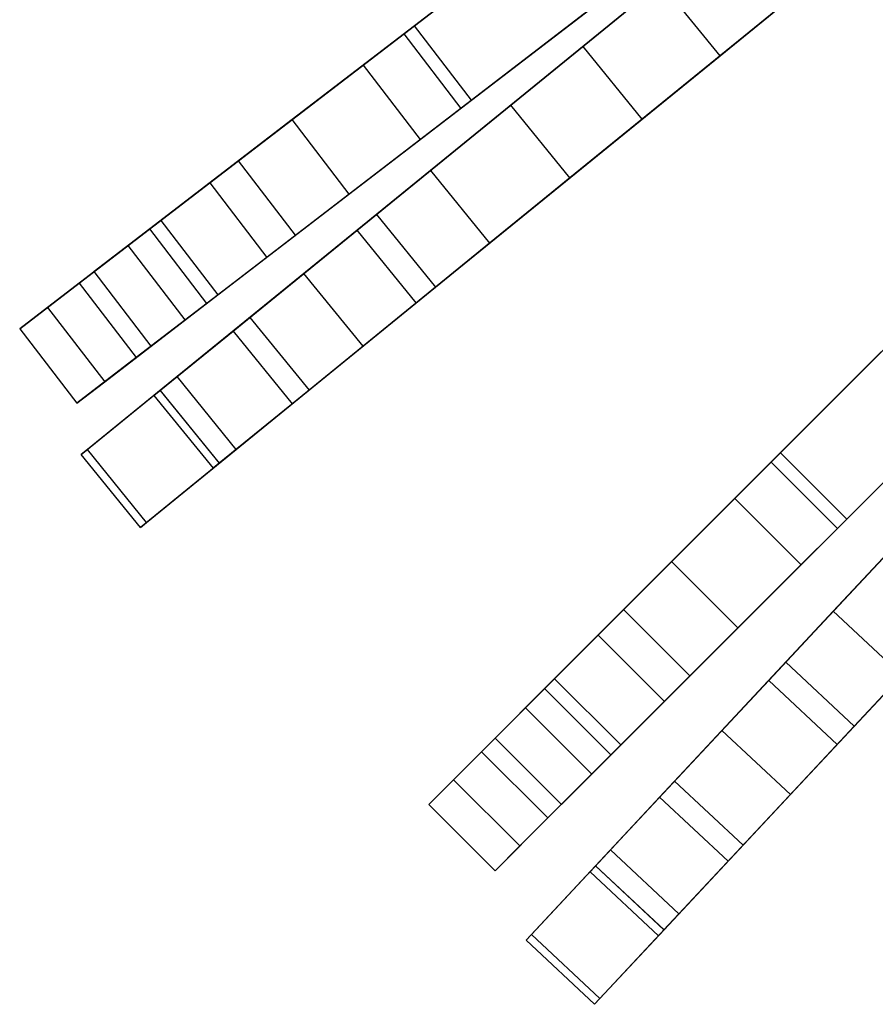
# Model space of a CAD drawing. Extents: x 0.2 to 26, y -12.8 to 12.8.
# Tile 1 of 97: x 2.9 to 5.1, y -9.5 to -6.9. Entities that reach past the tile are written whole.
import ezdxf

# ---------------------------------------------------------------- set-up
doc = ezdxf.new("R2010")
doc.units = 0
doc.header["$LTSCALE"] = 2.54
doc.layers.get('0').update_dxf_attribs({"color": 13, "linetype": 'CONTINUOUS'})

# ---------------------------------------------------------------- blocks, each defined once
blk = doc.blocks.new('PUKET-M-11161_B_STL')
at = {"color": 0}
for p, q in [((4.7303, -6.9597, 22.781), (5.8045, -6.0858, 26.4259)), ((4.7303, -6.9597, 22.781), (5.8045, -6.0858, 26.4259)), ((3.887, -6.9018, 38.8029), (4.6152, -6.343, 40.3365)), ((3.887, -6.9018, 38.8029), (4.6152, -6.343, 40.3365)), ((4.3642, -6.9353, 6.6782), (5.0314, -6.3925, 5.4137)), ((4.3642, -6.9353, 6.6782), (5.0314, -6.3925, 5.4137)), ((3.9151, -6.8802, 38.2816), (4.4824, -6.4449, 39.6442)), ((3.9151, -6.8802, 38.2816), (4.4824, -6.4449, 39.6442)), ((4.1722, -7.0915, 6.6081), (4.9136, -6.4883, 5.2039)), ((4.1722, -7.0915, 6.6081), (4.9136, -6.4883, 5.2039)), ((4.7674, -6.5414, 40.3365), (4.0392, -7.1001, 38.8029)), ((4.7674, -6.5414, 40.3365), (4.0392, -7.1001, 38.8029)), ((4.3191, -6.5702, 23.5806), (3.7784, -6.9851, 25.6764)), ((4.3191, -6.5702, 23.5806), (3.7784, -6.9851, 25.6764)), ((4.522, -7.1292, 6.6782), (5.1892, -6.5864, 5.4137)), ((4.522, -7.1292, 6.6782), (5.1892, -6.5864, 5.4137)), ((4.7676, -6.6071, 22.7384), (3.958, -7.2658, 19.5881)), ((4.7676, -6.6071, 22.7384), (3.958, -7.2658, 19.5881)), ((4.2167, -6.6488, 24.7519), (3.5892, -7.1302, 27.4863)), ((4.2167, -6.6488, 24.7519), (3.5892, -7.1302, 27.4863)), ((4.0673, -7.0785, 38.2816), (4.6346, -6.6432, 39.6442)), ((4.0673, -7.0785, 38.2816), (4.6346, -6.6432, 39.6442)), ((5.0714, -6.6823, 5.2039), (4.33, -7.2854, 6.6081)), ((5.0714, -6.6823, 5.2039), (4.33, -7.2854, 6.6081)), ((4.5726, -6.7658, 22.781), (3.7623, -7.4249, 19.6141)), ((4.5726, -6.7658, 22.781), (3.7623, -7.4249, 19.6141)), ((3.9306, -7.1834, 25.6764), (4.4713, -6.7686, 23.5806)), ((3.9306, -7.1834, 25.6764), (4.4713, -6.7686, 23.5806)), ((4.7303, -6.9597, 22.781), (4.5726, -6.7658, 22.781)), ((4.7303, -6.9597, 22.781), (4.5726, -6.7658, 22.781)), ((4.9254, -6.801, 22.7384), (4.1157, -7.4597, 19.5881)), ((4.9254, -6.801, 22.7384), (4.1157, -7.4597, 19.5881)), ((4.3689, -6.8471, 24.7519), (3.7414, -7.3286, 27.4863)), ((4.3689, -6.8471, 24.7519), (3.7414, -7.3286, 27.4863)), ((3.3693, -7.299, 37.1388), (3.887, -6.9018, 38.8029)), ((3.3693, -7.299, 37.1388), (3.887, -6.9018, 38.8029)), ((3.4457, -7.2404, 36.5685), (3.9151, -6.8802, 38.2816)), ((3.4457, -7.2404, 36.5685), (3.9151, -6.8802, 38.2816)), ((3.887, -6.9018, 38.8029), (4.0392, -7.1001, 38.8029)), ((3.887, -6.9018, 38.8029), (4.0392, -7.1001, 38.8029)), ((4.0673, -7.0785, 38.2816), (3.9151, -6.8802, 38.2816)), ((4.0673, -7.0785, 38.2816), (3.9151, -6.8802, 38.2816)), ((3.8139, -7.383, 8.2077), (4.3642, -6.9353, 6.6782)), ((3.8139, -7.383, 8.2077), (4.3642, -6.9353, 6.6782)), ((4.3642, -6.9353, 6.6782), (4.522, -7.1292, 6.6782)), ((4.3642, -6.9353, 6.6782), (4.522, -7.1292, 6.6782)), ((3.9201, -7.6189, 19.6141), (4.7303, -6.9597, 22.781)), ((3.9201, -7.6189, 19.6141), (4.7303, -6.9597, 22.781)), ((3.7784, -6.9851, 25.6764), (3.2391, -7.3989, 28.2979)), ((3.7784, -6.9851, 25.6764), (3.2391, -7.3989, 28.2979)), ((3.7784, -6.9851, 25.6764), (3.9306, -7.1834, 25.6764)), ((3.7784, -6.9851, 25.6764), (3.9306, -7.1834, 25.6764)), ((3.5979, -7.4387, 36.5685), (4.0673, -7.0785, 38.2816)), ((3.5979, -7.4387, 36.5685), (4.0673, -7.0785, 38.2816)), ((4.0392, -7.1001, 38.8029), (3.5215, -7.4974, 37.1388)), ((4.0392, -7.1001, 38.8029), (3.5215, -7.4974, 37.1388)), ((3.6204, -7.5404, 8.162), (4.1722, -7.0915, 6.6081)), ((3.6204, -7.5404, 8.162), (4.1722, -7.0915, 6.6081)), ((4.33, -7.2854, 6.6081), (4.1722, -7.0915, 6.6081)), ((4.33, -7.2854, 6.6081), (4.1722, -7.0915, 6.6081)), ((3.5892, -7.1302, 27.4863), (3.2093, -7.4218, 29.9618)), ((3.5892, -7.1302, 27.4863), (3.2093, -7.4218, 29.9618)), ((3.7414, -7.3286, 27.4863), (3.5892, -7.1302, 27.4863)), ((3.7414, -7.3286, 27.4863), (3.5892, -7.1302, 27.4863)), ((3.9717, -7.5769, 8.2077), (4.522, -7.1292, 6.6782)), ((3.9717, -7.5769, 8.2077), (4.522, -7.1292, 6.6782)), ((3.3913, -7.5973, 28.2979), (3.9306, -7.1834, 25.6764)), ((3.3913, -7.5973, 28.2979), (3.9306, -7.1834, 25.6764)), ((3.1518, -7.4659, 34.63), (3.4457, -7.2404, 36.5685)), ((3.1518, -7.4659, 34.63), (3.4457, -7.2404, 36.5685)), ((3.5979, -7.4387, 36.5685), (3.4457, -7.2404, 36.5685)), ((3.5979, -7.4387, 36.5685), (3.4457, -7.2404, 36.5685)), ((3.958, -7.2658, 19.5881), (3.4766, -7.6574, 16.8642)), ((3.958, -7.2658, 19.5881), (3.4766, -7.6574, 16.8642)), ((3.958, -7.2658, 19.5881), (4.1157, -7.4597, 19.5881)), ((3.958, -7.2658, 19.5881), (4.1157, -7.4597, 19.5881)), ((3.0207, -7.5665, 35.2443), (3.3693, -7.299, 37.1388)), ((3.0207, -7.5665, 35.2443), (3.3693, -7.299, 37.1388)), ((3.3693, -7.299, 37.1388), (3.5215, -7.4974, 37.1388)), ((3.3693, -7.299, 37.1388), (3.5215, -7.4974, 37.1388)), ((4.33, -7.2854, 6.6081), (3.7782, -7.7343, 8.162)), ((4.33, -7.2854, 6.6081), (3.7782, -7.7343, 8.162)), ((3.7414, -7.3286, 27.4863), (3.3615, -7.6201, 29.9618)), ((3.7414, -7.3286, 27.4863), (3.3615, -7.6201, 29.9618)), ((3.2391, -7.3989, 28.2979), (2.9369, -7.6308, 30.731)), ((3.2391, -7.3989, 28.2979), (2.9369, -7.6308, 30.731)), ((3.2391, -7.3989, 28.2979), (3.3913, -7.5973, 28.2979)), ((3.2391, -7.3989, 28.2979), (3.3913, -7.5973, 28.2979)), ((3.4315, -7.6941, 9.949), (3.8139, -7.383, 8.2077)), ((3.4315, -7.6941, 9.949), (3.8139, -7.383, 8.2077)), ((3.8139, -7.383, 8.2077), (3.9717, -7.5769, 8.2077)), ((3.8139, -7.383, 8.2077), (3.9717, -7.5769, 8.2077)), ((4.8666, -8.0436, 38.8029), (5.5156, -7.3945, 40.3365)), ((4.8666, -8.0436, 38.8029), (5.5156, -7.3945, 40.3365)), ((3.2093, -7.4218, 29.9618), (3.061, -7.5356, 32.269)), ((3.2093, -7.4218, 29.9618), (3.061, -7.5356, 32.269)), ((3.3615, -7.6201, 29.9618), (3.2093, -7.4218, 29.9618)), ((3.3615, -7.6201, 29.9618), (3.2093, -7.4218, 29.9618)), ((3.7623, -7.4249, 19.6141), (3.2822, -7.8156, 16.8827)), ((3.7623, -7.4249, 19.6141), (3.2822, -7.8156, 16.8827)), ((3.9201, -7.6189, 19.6141), (3.7623, -7.4249, 19.6141)), ((3.9201, -7.6189, 19.6141), (3.7623, -7.4249, 19.6141)), ((3.304, -7.6642, 34.63), (3.5979, -7.4387, 36.5685)), ((3.304, -7.6642, 34.63), (3.5979, -7.4387, 36.5685)), ((3.061, -7.5356, 32.269), (3.1518, -7.4659, 34.63)), ((3.061, -7.5356, 32.269), (3.1518, -7.4659, 34.63)), ((3.304, -7.6642, 34.63), (3.1518, -7.4659, 34.63)), ((3.304, -7.6642, 34.63), (3.1518, -7.4659, 34.63)), ((4.1157, -7.4597, 19.5881), (3.6344, -7.8513, 16.8642)), ((4.1157, -7.4597, 19.5881), (3.6344, -7.8513, 16.8642)), ((3.5215, -7.4974, 37.1388), (3.1728, -7.7649, 35.2443)), ((3.5215, -7.4974, 37.1388), (3.1728, -7.7649, 35.2443)), ((3.2132, -7.7339, 32.269), (3.061, -7.5356, 32.269)), ((3.2132, -7.7339, 32.269), (3.061, -7.5356, 32.269)), ((4.8916, -8.0185, 38.2816), (5.3973, -7.5129, 39.6442)), ((4.8916, -8.0185, 38.2816), (5.3973, -7.5129, 39.6442)), ((3.2374, -7.852, 9.9248), (3.6204, -7.5404, 8.162)), ((3.2374, -7.852, 9.9248), (3.6204, -7.5404, 8.162)), ((3.7782, -7.7343, 8.162), (3.6204, -7.5404, 8.162)), ((3.7782, -7.7343, 8.162), (3.6204, -7.5404, 8.162)), ((2.8624, -7.6879, 32.9931), (3.0207, -7.5665, 35.2443)), ((2.8624, -7.6879, 32.9931), (3.0207, -7.5665, 35.2443)), ((3.0207, -7.5665, 35.2443), (3.1728, -7.7649, 35.2443)), ((3.0207, -7.5665, 35.2443), (3.1728, -7.7649, 35.2443)), ((3.5893, -7.888, 9.949), (3.9717, -7.5769, 8.2077)), ((3.5893, -7.888, 9.949), (3.9717, -7.5769, 8.2077)), ((5.6923, -7.5713, 40.3365), (5.0433, -8.2203, 38.8029)), ((5.6923, -7.5713, 40.3365), (5.0433, -8.2203, 38.8029)), ((3.0891, -7.8291, 30.731), (3.3913, -7.5973, 28.2979)), ((3.0891, -7.8291, 30.731), (3.3913, -7.5973, 28.2979)), ((2.9369, -7.6308, 30.731), (2.8624, -7.6879, 32.9931)), ((2.9369, -7.6308, 30.731), (2.8624, -7.6879, 32.9931)), ((2.9369, -7.6308, 30.731), (3.0891, -7.8291, 30.731)), ((2.9369, -7.6308, 30.731), (3.0891, -7.8291, 30.731)), ((3.3615, -7.6201, 29.9618), (3.2132, -7.7339, 32.269)), ((3.3615, -7.6201, 29.9618), (3.2132, -7.7339, 32.269)), ((3.44, -8.0095, 16.8827), (3.9201, -7.6189, 19.6141)), ((3.44, -8.0095, 16.8827), (3.9201, -7.6189, 19.6141)), ((3.2132, -7.7339, 32.269), (3.304, -7.6642, 34.63)), ((3.2132, -7.7339, 32.269), (3.304, -7.6642, 34.63)), ((3.4766, -7.6574, 16.8642), (3.2369, -7.8524, 14.3646)), ((3.4766, -7.6574, 16.8642), (3.2369, -7.8524, 14.3646)), ((3.4766, -7.6574, 16.8642), (3.6344, -7.8513, 16.8642)), ((3.4766, -7.6574, 16.8642), (3.6344, -7.8513, 16.8642)), ((5.2517, -7.6584, 23.5806), (4.7698, -8.1403, 25.6764)), ((5.2517, -7.6584, 23.5806), (4.7698, -8.1403, 25.6764)), ((2.8624, -7.6879, 32.9931), (3.0146, -7.8863, 32.9931)), ((2.8624, -7.6879, 32.9931), (3.0146, -7.8863, 32.9931)), ((5.7448, -7.6784, 22.7384), (5.0323, -8.4412, 19.5881)), ((5.7448, -7.6784, 22.7384), (5.0323, -8.4412, 19.5881)), ((5.0684, -8.1953, 38.2816), (5.574, -7.6896, 39.6442)), ((5.0684, -8.1953, 38.2816), (5.574, -7.6896, 39.6442)), ((3.2205, -7.8657, 12.1158), (3.4315, -7.6941, 9.949)), ((3.2205, -7.8657, 12.1158), (3.4315, -7.6941, 9.949)), ((3.4315, -7.6941, 9.949), (3.5893, -7.888, 9.949)), ((3.4315, -7.6941, 9.949), (3.5893, -7.888, 9.949)), ((3.7782, -7.7343, 8.162), (3.3952, -8.0459, 9.9248)), ((3.7782, -7.7343, 8.162), (3.3952, -8.0459, 9.9248)), ((3.1728, -7.7649, 35.2443), (3.0146, -7.8863, 32.9931)), ((3.1728, -7.7649, 35.2443), (3.0146, -7.8863, 32.9931)), ((5.1604, -7.7497, 24.7519), (4.6012, -8.3089, 27.4863)), ((5.1604, -7.7497, 24.7519), (4.6012, -8.3089, 27.4863)), ((3.2822, -7.8156, 16.8827), (3.0429, -8.0102, 14.372)), ((3.2822, -7.8156, 16.8827), (3.0429, -8.0102, 14.372)), ((3.44, -8.0095, 16.8827), (3.2822, -7.8156, 16.8827)), ((3.44, -8.0095, 16.8827), (3.2822, -7.8156, 16.8827)), ((3.0146, -7.8863, 32.9931), (3.0891, -7.8291, 30.731)), ((3.0146, -7.8863, 32.9931), (3.0891, -7.8291, 30.731)), ((4.9465, -8.3171, 25.6764), (5.4284, -7.8352, 23.5806)), ((4.9465, -8.3171, 25.6764), (5.4284, -7.8352, 23.5806)), ((3.0265, -8.0236, 12.1107), (3.2374, -7.852, 9.9248)), ((3.0265, -8.0236, 12.1107), (3.2374, -7.852, 9.9248)), ((3.2369, -7.8524, 14.3646), (3.2205, -7.8657, 12.1158)), ((3.2369, -7.8524, 14.3646), (3.2205, -7.8657, 12.1158)), ((3.2205, -7.8657, 12.1158), (3.3783, -8.0597, 12.1158)), ((3.2205, -7.8657, 12.1158), (3.3783, -8.0597, 12.1158)), ((3.2369, -7.8524, 14.3646), (3.3947, -8.0463, 14.3646)), ((3.2369, -7.8524, 14.3646), (3.3947, -8.0463, 14.3646)), ((3.3952, -8.0459, 9.9248), (3.2374, -7.852, 9.9248)), ((3.3952, -8.0459, 9.9248), (3.2374, -7.852, 9.9248)), ((3.6344, -7.8513, 16.8642), (3.3947, -8.0463, 14.3646)), ((3.6344, -7.8513, 16.8642), (3.3947, -8.0463, 14.3646)), ((5.5731, -7.8621, 22.781), (4.8602, -8.6255, 19.6141)), ((5.5731, -7.8621, 22.781), (4.8602, -8.6255, 19.6141)), ((3.3783, -8.0597, 12.1158), (3.5893, -7.888, 9.949)), ((3.3783, -8.0597, 12.1158), (3.5893, -7.888, 9.949)), ((5.3372, -7.9265, 24.7519), (4.778, -8.4857, 27.4863)), ((5.3372, -7.9265, 24.7519), (4.778, -8.4857, 27.4863)), ((3.0429, -8.0102, 14.372), (3.0265, -8.0236, 12.1107)), ((3.0429, -8.0102, 14.372), (3.0265, -8.0236, 12.1107)), ((3.1843, -8.2175, 12.1107), (3.0265, -8.0236, 12.1107)), ((3.1843, -8.2175, 12.1107), (3.0265, -8.0236, 12.1107)), ((3.2007, -8.2041, 14.372), (3.0429, -8.0102, 14.372)), ((3.2007, -8.2041, 14.372), (3.0429, -8.0102, 14.372)), ((3.2007, -8.2041, 14.372), (3.44, -8.0095, 16.8827)), ((3.2007, -8.2041, 14.372), (3.44, -8.0095, 16.8827)), ((4.4732, -8.4369, 36.5685), (4.8916, -8.0185, 38.2816)), ((4.4732, -8.4369, 36.5685), (4.8916, -8.0185, 38.2816)), ((5.0684, -8.1953, 38.2816), (4.8916, -8.0185, 38.2816)), ((5.0684, -8.1953, 38.2816), (4.8916, -8.0185, 38.2816)), ((5.0429, -8.7961, 19.6141), (5.7558, -8.0328, 22.781)), ((5.0429, -8.7961, 19.6141), (5.7558, -8.0328, 22.781)), ((3.3952, -8.0459, 9.9248), (3.1843, -8.2175, 12.1107)), ((3.3952, -8.0459, 9.9248), (3.1843, -8.2175, 12.1107)), ((3.3947, -8.0463, 14.3646), (3.3783, -8.0597, 12.1158)), ((3.3947, -8.0463, 14.3646), (3.3783, -8.0597, 12.1158)), ((4.4051, -8.505, 37.1388), (4.8666, -8.0436, 38.8029)), ((4.4051, -8.505, 37.1388), (4.8666, -8.0436, 38.8029)), ((4.8666, -8.0436, 38.8029), (5.0433, -8.2203, 38.8029)), ((4.8666, -8.0436, 38.8029), (5.0433, -8.2203, 38.8029)), ((4.9056, -8.5769, 8.2077), (5.3898, -8.0584, 6.6782)), ((4.9056, -8.5769, 8.2077), (5.3898, -8.0584, 6.6782)), ((4.7698, -8.1403, 25.6764), (4.2891, -8.621, 28.2979)), ((4.7698, -8.1403, 25.6764), (4.2891, -8.621, 28.2979)), ((4.7698, -8.1403, 25.6764), (4.9465, -8.3171, 25.6764)), ((4.7698, -8.1403, 25.6764), (4.9465, -8.3171, 25.6764)), ((3.1843, -8.2175, 12.1107), (3.2007, -8.2041, 14.372)), ((3.1843, -8.2175, 12.1107), (3.2007, -8.2041, 14.372)), ((4.65, -8.6136, 36.5685), (5.0684, -8.1953, 38.2816)), ((4.65, -8.6136, 36.5685), (5.0684, -8.1953, 38.2816)), ((5.0433, -8.2203, 38.8029), (4.5819, -8.6818, 37.1388)), ((5.0433, -8.2203, 38.8029), (4.5819, -8.6818, 37.1388)), ((4.7353, -8.7592, 8.162), (5.2209, -8.2393, 6.6081)), ((4.7353, -8.7592, 8.162), (5.2209, -8.2393, 6.6081)), ((5.0883, -8.7475, 8.2077), (5.5725, -8.229, 6.6782)), ((5.0883, -8.7475, 8.2077), (5.5725, -8.229, 6.6782)), ((4.6012, -8.3089, 27.4863), (4.2625, -8.6476, 29.9618)), ((4.6012, -8.3089, 27.4863), (4.2625, -8.6476, 29.9618)), ((4.4659, -8.7978, 28.2979), (4.9465, -8.3171, 25.6764)), ((4.4659, -8.7978, 28.2979), (4.9465, -8.3171, 25.6764)), ((4.778, -8.4857, 27.4863), (4.6012, -8.3089, 27.4863)), ((4.778, -8.4857, 27.4863), (4.6012, -8.3089, 27.4863)), ((5.4036, -8.41, 6.6081), (4.9181, -8.9298, 8.162)), ((5.4036, -8.41, 6.6081), (4.9181, -8.9298, 8.162)), ((4.2113, -8.6988, 34.63), (4.4732, -8.4369, 36.5685)), ((4.2113, -8.6988, 34.63), (4.4732, -8.4369, 36.5685)), ((4.65, -8.6136, 36.5685), (4.4732, -8.4369, 36.5685)), ((4.65, -8.6136, 36.5685), (4.4732, -8.4369, 36.5685)), ((5.0323, -8.4412, 19.5881), (4.6088, -8.8947, 16.8642)), ((5.0323, -8.4412, 19.5881), (4.6088, -8.8947, 16.8642)), ((5.0323, -8.4412, 19.5881), (5.215, -8.6118, 19.5881)), ((5.0323, -8.4412, 19.5881), (5.215, -8.6118, 19.5881)), ((4.0944, -8.8157, 35.2443), (4.4051, -8.505, 37.1388)), ((4.0944, -8.8157, 35.2443), (4.4051, -8.505, 37.1388)), ((4.4051, -8.505, 37.1388), (4.5819, -8.6818, 37.1388)), ((4.4051, -8.505, 37.1388), (4.5819, -8.6818, 37.1388)), ((4.778, -8.4857, 27.4863), (4.4393, -8.8244, 29.9618)), ((4.778, -8.4857, 27.4863), (4.4393, -8.8244, 29.9618)), ((4.5691, -8.9372, 9.949), (4.9056, -8.5769, 8.2077)), ((4.5691, -8.9372, 9.949), (4.9056, -8.5769, 8.2077)), ((4.9056, -8.5769, 8.2077), (5.0883, -8.7475, 8.2077)), ((4.9056, -8.5769, 8.2077), (5.0883, -8.7475, 8.2077)), ((5.215, -8.6118, 19.5881), (4.7915, -9.0653, 16.8642)), ((5.215, -8.6118, 19.5881), (4.7915, -9.0653, 16.8642)), ((4.2891, -8.621, 28.2979), (4.0197, -8.8904, 30.731)), ((4.2891, -8.621, 28.2979), (4.0197, -8.8904, 30.731)), ((4.2891, -8.621, 28.2979), (4.4659, -8.7978, 28.2979)), ((4.2891, -8.621, 28.2979), (4.4659, -8.7978, 28.2979)), ((4.3881, -8.8756, 34.63), (4.65, -8.6136, 36.5685)), ((4.3881, -8.8756, 34.63), (4.65, -8.6136, 36.5685)), ((4.8602, -8.6255, 19.6141), (4.4377, -9.0778, 16.8827)), ((4.8602, -8.6255, 19.6141), (4.4377, -9.0778, 16.8827)), ((5.0429, -8.7961, 19.6141), (4.8602, -8.6255, 19.6141)), ((5.0429, -8.7961, 19.6141), (4.8602, -8.6255, 19.6141)), ((4.2625, -8.6476, 29.9618), (4.1303, -8.7798, 32.269)), ((4.2625, -8.6476, 29.9618), (4.1303, -8.7798, 32.269)), ((4.4393, -8.8244, 29.9618), (4.2625, -8.6476, 29.9618)), ((4.4393, -8.8244, 29.9618), (4.2625, -8.6476, 29.9618)), ((4.5819, -8.6818, 37.1388), (4.2712, -8.9925, 35.2443)), ((4.5819, -8.6818, 37.1388), (4.2712, -8.9925, 35.2443)), ((4.1303, -8.7798, 32.269), (4.2113, -8.6988, 34.63)), ((4.1303, -8.7798, 32.269), (4.2113, -8.6988, 34.63)), ((4.3881, -8.8756, 34.63), (4.2113, -8.6988, 34.63)), ((4.3881, -8.8756, 34.63), (4.2113, -8.6988, 34.63)), ((4.3983, -9.12, 9.9248), (4.7353, -8.7592, 8.162)), ((4.3983, -9.12, 9.9248), (4.7353, -8.7592, 8.162)), ((4.9181, -8.9298, 8.162), (4.7353, -8.7592, 8.162)), ((4.9181, -8.9298, 8.162), (4.7353, -8.7592, 8.162)), ((4.7518, -9.1078, 9.949), (5.0883, -8.7475, 8.2077)), ((4.7518, -9.1078, 9.949), (5.0883, -8.7475, 8.2077)), ((4.3071, -8.9566, 32.269), (4.1303, -8.7798, 32.269)), ((4.3071, -8.9566, 32.269), (4.1303, -8.7798, 32.269)), ((4.6205, -9.2485, 16.8827), (5.0429, -8.7961, 19.6141)), ((4.6205, -9.2485, 16.8827), (5.0429, -8.7961, 19.6141)), ((3.9534, -8.9567, 32.9931), (4.0944, -8.8157, 35.2443)), ((3.9534, -8.9567, 32.9931), (4.0944, -8.8157, 35.2443)), ((4.0944, -8.8157, 35.2443), (4.2712, -8.9925, 35.2443)), ((4.0944, -8.8157, 35.2443), (4.2712, -8.9925, 35.2443)), ((4.1965, -9.0671, 30.731), (4.4659, -8.7978, 28.2979)), ((4.1965, -9.0671, 30.731), (4.4659, -8.7978, 28.2979)), ((4.4393, -8.8244, 29.9618), (4.3071, -8.9566, 32.269)), ((4.4393, -8.8244, 29.9618), (4.3071, -8.9566, 32.269)), ((4.0197, -8.8904, 30.731), (3.9534, -8.9567, 32.9931)), ((4.0197, -8.8904, 30.731), (3.9534, -8.9567, 32.9931)), ((4.0197, -8.8904, 30.731), (4.1965, -9.0671, 30.731)), ((4.0197, -8.8904, 30.731), (4.1965, -9.0671, 30.731)), ((4.3071, -8.9566, 32.269), (4.3881, -8.8756, 34.63)), ((4.3071, -8.9566, 32.269), (4.3881, -8.8756, 34.63)), ((4.6088, -8.8947, 16.8642), (4.3979, -9.1205, 14.3646)), ((4.6088, -8.8947, 16.8642), (4.3979, -9.1205, 14.3646)), ((4.6088, -8.8947, 16.8642), (4.7915, -9.0653, 16.8642)), ((4.6088, -8.8947, 16.8642), (4.7915, -9.0653, 16.8642)), ((4.3835, -9.1359, 12.1158), (4.5691, -8.9372, 9.949)), ((4.3835, -9.1359, 12.1158), (4.5691, -8.9372, 9.949)), ((4.5691, -8.9372, 9.949), (4.7518, -9.1078, 9.949)), ((4.5691, -8.9372, 9.949), (4.7518, -9.1078, 9.949)), ((4.9181, -8.9298, 8.162), (4.5811, -9.2907, 9.9248)), ((4.9181, -8.9298, 8.162), (4.5811, -9.2907, 9.9248)), ((3.9534, -8.9567, 32.9931), (4.1301, -9.1335, 32.9931)), ((3.9534, -8.9567, 32.9931), (4.1301, -9.1335, 32.9931)), ((4.2712, -8.9925, 35.2443), (4.1301, -9.1335, 32.9931)), ((4.2712, -8.9925, 35.2443), (4.1301, -9.1335, 32.9931)), ((4.1301, -9.1335, 32.9931), (4.1965, -9.0671, 30.731)), ((4.1301, -9.1335, 32.9931), (4.1965, -9.0671, 30.731)), ((4.4377, -9.0778, 16.8827), (4.2272, -9.3033, 14.372)), ((4.4377, -9.0778, 16.8827), (4.2272, -9.3033, 14.372)), ((4.6205, -9.2485, 16.8827), (4.4377, -9.0778, 16.8827)), ((4.6205, -9.2485, 16.8827), (4.4377, -9.0778, 16.8827)), ((4.7915, -9.0653, 16.8642), (4.5806, -9.2911, 14.3646)), ((4.7915, -9.0653, 16.8642), (4.5806, -9.2911, 14.3646)), ((4.5662, -9.3066, 12.1158), (4.7518, -9.1078, 9.949)), ((4.5662, -9.3066, 12.1158), (4.7518, -9.1078, 9.949)), ((4.2128, -9.3187, 12.1107), (4.3983, -9.12, 9.9248)), ((4.2128, -9.3187, 12.1107), (4.3983, -9.12, 9.9248)), ((4.3979, -9.1205, 14.3646), (4.3835, -9.1359, 12.1158)), ((4.3979, -9.1205, 14.3646), (4.3835, -9.1359, 12.1158)), ((4.3835, -9.1359, 12.1158), (4.5662, -9.3066, 12.1158)), ((4.3835, -9.1359, 12.1158), (4.5662, -9.3066, 12.1158)), ((4.3979, -9.1205, 14.3646), (4.5806, -9.2911, 14.3646)), ((4.3979, -9.1205, 14.3646), (4.5806, -9.2911, 14.3646)), ((4.5811, -9.2907, 9.9248), (4.3983, -9.12, 9.9248)), ((4.5811, -9.2907, 9.9248), (4.3983, -9.12, 9.9248)), ((4.4099, -9.4739, 14.372), (4.6205, -9.2485, 16.8827)), ((4.4099, -9.4739, 14.372), (4.6205, -9.2485, 16.8827)), ((4.5811, -9.2907, 9.9248), (4.3955, -9.4894, 12.1107)), ((4.5811, -9.2907, 9.9248), (4.3955, -9.4894, 12.1107)), ((4.5806, -9.2911, 14.3646), (4.5662, -9.3066, 12.1158)), ((4.5806, -9.2911, 14.3646), (4.5662, -9.3066, 12.1158)), ((4.2272, -9.3033, 14.372), (4.2128, -9.3187, 12.1107)), ((4.2272, -9.3033, 14.372), (4.2128, -9.3187, 12.1107)), ((4.3955, -9.4894, 12.1107), (4.2128, -9.3187, 12.1107)), ((4.3955, -9.4894, 12.1107), (4.2128, -9.3187, 12.1107)), ((4.4099, -9.4739, 14.372), (4.2272, -9.3033, 14.372)), ((4.4099, -9.4739, 14.372), (4.2272, -9.3033, 14.372)), ((4.3955, -9.4894, 12.1107), (4.4099, -9.4739, 14.372)), ((4.3955, -9.4894, 12.1107), (4.4099, -9.4739, 14.372))]:
    blk.add_line(p, q, dxfattribs=at)

msp = doc.modelspace()

# ---------------------------------------------------------------- block references
at = {"color": 0}
msp.add_blockref('PUKET-M-11161_B_STL', (0, 0), dxfattribs=at)

doc.saveas('drawing.dxf')
